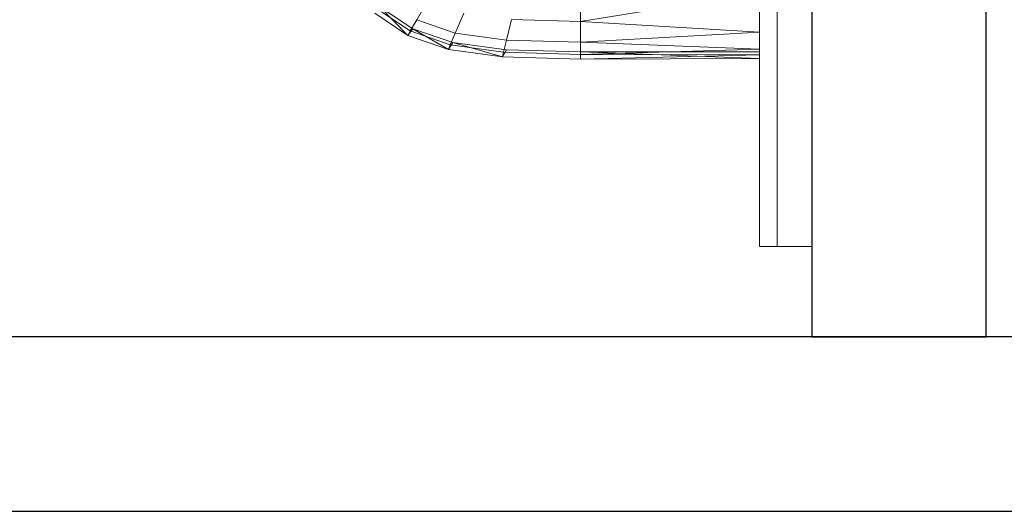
# Model space of a CAD drawing. Header units: metres. Extents: x 391.1 to 430.4, y 12.7 to 28.9.
# Tile 71 of 165: x 405.312 to 405.877, y 25.951 to 26.233. Entities that reach past the tile are written whole.
import ezdxf

# ---------------------------------------------------------------- set-up
doc = ezdxf.new("R2010")
doc.units = ezdxf.units.M
for name, color, linetype, lineweight in [('02_MOBILIARIO', 7, 'Continuous', 18), ('A-DETL-____-MBND', 7, 'Continuous', 18), ('A-GENM-____-OTLN', 7, 'Continuous', 18), ('A-WALL-____-MCUT', 7, 'Continuous', 25), ('A-WALL-____-OTLN', 7, 'Continuous', 25)]:
    doc.layers.add(name, color=color, linetype=linetype, lineweight=lineweight)

# ---------------------------------------------------------------- blocks, each defined once
blk = doc.blocks.new('Family - LONDR55-XX_ZZ-ARQ-CAA-M3D-Londres55-155345-01_FON_P0')
at = {"layer": 'A-GENM-____-OTLN', "color": 253, "true_color": 0xaaaaaa}
for p, q in [((0.6, 0.03), (0, 0.03)), ((0, 0.03), (0, 0.01)), ((0, 0.03), (0, 0.01)), ((0.6, 0.03), (0, 0.03)), ((0.6, 0.01), (0.6, 0.03)), ((0.6, 0.01), (0.6, 0.03)), ((0, 0.01), (0.6, 0.01)), ((0, 0.01), (0.6, 0.01)), ((0.6, 0.01), (0, 0.01)), ((0, 0.01), (0, 0)), ((0, 0), (0, 0.01)), ((0, 0.01), (0.6, 0.01)), ((0.6, 0), (0.6, 0.01)), ((0.6, 0.01), (0.6, 0)), ((0, 0), (0.6, 0)), ((0.6, 0), (0, 0))]:
    blk.add_line(p, q, dxfattribs=at)
blk = doc.blocks.new('Family - Mirall PB-155346-01_FON_P0')
blk.add_blockref('Family - LONDR55-XX_ZZ-ARQ-CAA-M3D-Londres55-155345-01_FON_P0', (0, 0))
blk = doc.blocks.new('Family - Envans PB-155467-01_FON_P0')
at = {"layer": 'A-WALL-____-MCUT', "color": 253, "true_color": 0xaaaaaa}
for p, q in [((1.64, 0.1), (0, 0.1)), ((0, 0), (1.64, 0))]:
    blk.add_line(p, q, dxfattribs=at)
at = {"layer": 'A-WALL-____-OTLN', "color": 253, "true_color": 0xaaaaaa}
for p, q in [((1.64, 0.1), (0, 0.1)), ((0, 0), (1.64, 0))]:
    blk.add_line(p, q, dxfattribs=at)
at = {"layer": 'A-WALL-____-OTLN', "color": 253, "lineweight": 18, "true_color": 0xaaaaaa}
blk.add_line((0, 0), (1.64, 0), dxfattribs=at)
blk = doc.blocks.new('Family - Envans PB-155481-01_FON_P0')
at = {"layer": 'A-WALL-____-MCUT', "color": 253, "true_color": 0xaaaaaa}
for p, q in [((2.02, 0.1), (0, 0.1)), ((0, 0.1), (0, 0)), ((0, 0), (2.02, 0))]:
    blk.add_line(p, q, dxfattribs=at)
at = {"layer": 'A-WALL-____-OTLN', "color": 253, "true_color": 0xaaaaaa}
for p, q in [((2.02, 0.1), (0, 0.1)), ((0, 0.1), (0, 0)), ((0, 0), (2.02, 0))]:
    blk.add_line(p, q, dxfattribs=at)
at = {"layer": 'A-WALL-____-OTLN', "color": 253, "lineweight": 18, "true_color": 0xaaaaaa}
blk.add_line((0, 0), (2.02, 0), dxfattribs=at)
blk = doc.blocks.new('Family - Rentamans PB-155578-01_FON_P0')
at = {"layer": 'A-DETL-____-MBND', "color": 253, "true_color": 0xaaaaaa}
for p, q in [((0.265, 0.00406), (0.265, 0.36146)), ((0.16227, 0.02147), (0.16227, 0.03978)), ((0.16227, 0.02147), (0.265, 0.03818)), ((0.265, 0.01543), (0.265, 0.03818)), ((0.04582, 0.02865), (0.0645, 0.0161)), ((0.04738, 0.02983), (0.06606, 0.01737)), ((0.04738, 0.02983), (0.06324, 0.01359)), ((0.0747, 0.03348), (0.06829, 0.02256)), ((0.04431, 0.0263), (0.06324, 0.01359)), ((0.09529, 0.02635), (0.09039, 0.0149)), ((0.11992, 0.01092), (0.1228, 0.02264)), ((0.1228, 0.02264), (0.16227, 0.02147)), ((0.06324, 0.01359), (0.06606, 0.01737)), ((0.06829, 0.02256), (0.0645, 0.0161)), ((0.06606, 0.01737), (0.08904, 0.00947)), ((0.06606, 0.01737), (0.08652, 0.00552)), ((0.06829, 0.02256), (0.09039, 0.0149)), ((0.265, 0.01543), (0.16227, 0.02147)), ((0.16227, 0.00966), (0.16227, 0.02147)), ((0.0645, 0.0161), (0.06324, 0.01359)), ((0.06324, 0.01359), (0.08652, 0.00552)), ((0.0645, 0.0161), (0.08749, 0.00814)), ((0.09039, 0.0149), (0.08749, 0.00814)), ((0.09039, 0.0149), (0.11992, 0.01092)), ((0.16227, 0.00966), (0.265, 0.01543)), ((0.265, 0.00569), (0.265, 0.01543)), ((0.08652, 0.00552), (0.08904, 0.00947)), ((0.08749, 0.00814), (0.08652, 0.00552)), ((0.08749, 0.00814), (0.11821, 0.004)), ((0.08904, 0.00947), (0.11975, 0.00536)), ((0.08904, 0.00947), (0.11764, 0.00133)), ((0.11992, 0.01092), (0.11821, 0.004)), ((0.11992, 0.01092), (0.16227, 0.00966)), ((0.265, 0.00569), (0.16227, 0.00966)), ((0.16227, 0.00269), (0.16227, 0.00966)), ((0.16227, 0.00269), (0.265, 0.00569)), ((0.265, 0.00244), (0.265, 0.00569)), ((0.08652, 0.00552), (0.11764, 0.00133)), ((0.11764, 0.00133), (0.11975, 0.00536)), ((0.11821, 0.004), (0.11764, 0.00133)), ((0.11764, 0.00133), (0.16227, 0)), ((0.11821, 0.004), (0.16227, 0.00269)), ((0.11975, 0.00536), (0.16227, 0.0041)), ((0.16227, 0.00411), (0.265, 0.00406)), ((0.16227, 0.00411), (0.265, 0.00026)), ((0.16227, 0), (0.16227, 0.0041)), ((0.16227, 0.00269), (0.16227, 0)), ((0.16227, 0.00269), (0.265, 0.00244)), ((0.16227, 0), (0.265, 0.00244)), ((0.16227, 0), (0.265, 0.00026)), ((0.265, 0.00026), (0.265, 0.00406)), ((0.265, 0.00026), (0.265, 0.00244))]:
    blk.add_line(p, q, dxfattribs=at)
blk = doc.blocks.new('LONDR55-XX_ZZ-ARQ-CAA-M3D-Londres55_ifc-1-01_FON_P0')
at = {"layer": '02_MOBILIARIO', "color": 253, "lineweight": 18, "true_color": 0xaaaaaa}
blk.add_blockref('Family - Rentamans PB-155578-01_FON_P0', (405.47137, 26.21013), dxfattribs=at)
at = {"layer": 'A-GENM-____-OTLN', "color": 253, "lineweight": 18, "true_color": 0xaaaaaa, "rotation": 270}
blk.add_blockref('Family - Mirall PB-155346-01_FON_P0', (405.73645, 26.70259), dxfattribs=at)
at = {"layer": 'A-WALL-____-OTLN', "color": 253, "lineweight": 18, "true_color": 0xaaaaaa, "rotation": 90}
blk.add_blockref('Family - Envans PB-155481-01_FON_P0', (405.86645, 26.05078), dxfattribs=at)
at = {"layer": 'A-WALL-____-OTLN', "color": 253, "lineweight": 18, "true_color": 0xaaaaaa}
blk.add_blockref('Family - Envans PB-155467-01_FON_P0', (404.71645, 25.95078), dxfattribs=at)

msp = doc.modelspace()

# ---------------------------------------------------------------- block references
at = {"lineweight": 5}
msp.add_blockref('LONDR55-XX_ZZ-ARQ-CAA-M3D-Londres55_ifc-1-01_FON_P0', (0, 0), dxfattribs=at)

doc.saveas('drawing.dxf')
